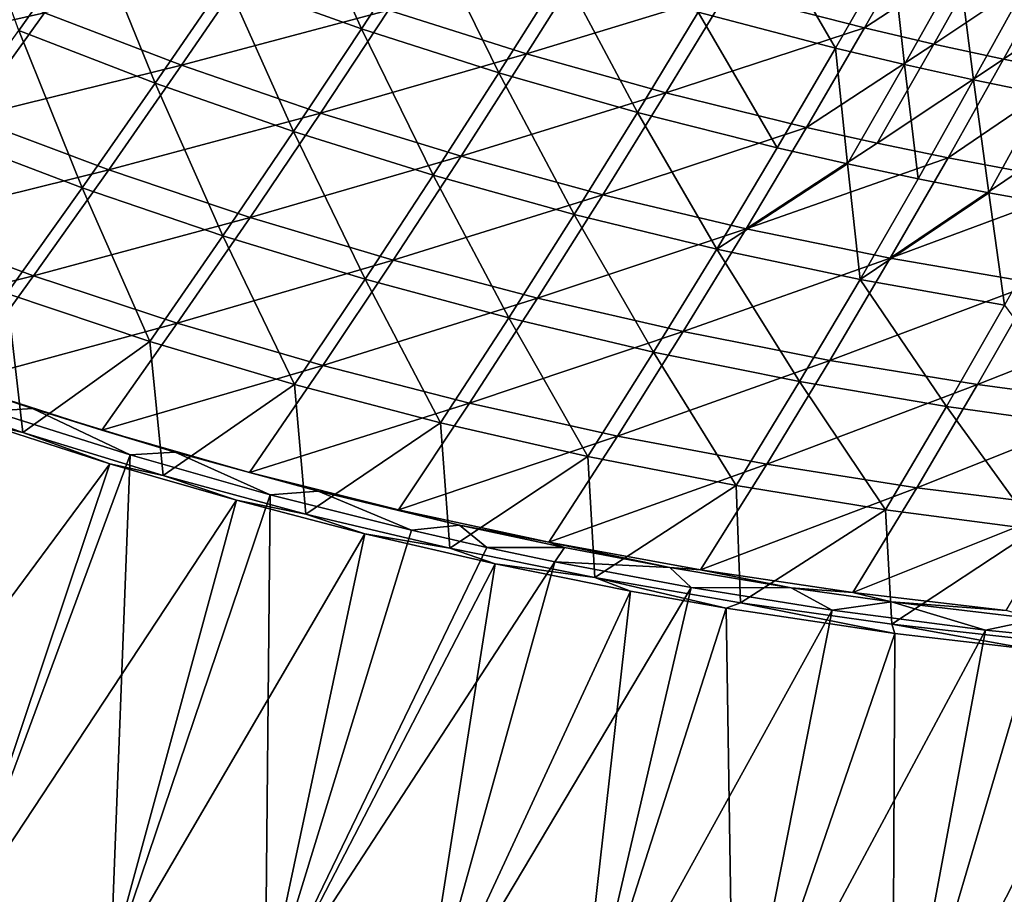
# Model space of a CAD drawing. Header units: metres. Extents: x 0 to 1400, y -1400 to 0.
# Tile 58 of 256: x 358 to 460, y -1349 to -1257. Entities that reach past the tile are written whole.
import ezdxf

# ---------------------------------------------------------------- set-up
doc = ezdxf.new("R2010")
doc.units = ezdxf.units.M

msp = doc.modelspace()

# ---------------------------------------------------------------- linework, layer by layer
at = {"layer": 'None'}
for points in [[(351.378754, -1241.732544, -142.079727), (365.160126, -1247.716064, -142.102371), (357.513916, -1258.484741, -114.610504)], [(393.307678, -1258.303711, -142.152969), (379.142792, -1253.239624, -142.126801), (386.319855, -1242.635254, -169.733261)], [(400.214386, -1247.728394, -169.763245), (393.307678, -1258.303711, -142.152969), (386.319855, -1242.635254, -169.733261)], [(428.465668, -1256.579102, -169.828903), (434.615448, -1246.261597, -197.550522), (442.786255, -1260.336914, -169.864456)], [(434.615448, -1246.261597, -197.550522), (448.655212, -1250.091431, -197.589539), (442.786255, -1260.336914, -169.864456)], [(357.513916, -1258.484741, -114.610504), (365.160126, -1247.716064, -142.102371), (371.75528, -1263.995361, -114.630585)], [(365.160126, -1247.716064, -142.102371), (379.142792, -1253.239624, -142.126801), (371.75528, -1263.995361, -114.630585)], [(407.635742, -1262.908813, -142.180801), (393.307678, -1258.303711, -142.152969), (400.214386, -1247.728394, -169.763245)], [(414.269012, -1252.376343, -169.795151), (407.635742, -1262.908813, -142.180801), (400.214386, -1247.728394, -169.763245)], [(445.819489, -1258.226929, -168.710831), (451.670471, -1247.994629, -196.452499), (431.426971, -1254.539063, -168.653915)], [(458.766693, -1249.713867, -196.483536), (451.670471, -1247.994629, -196.452499), (445.819489, -1258.226929, -168.710831)], [(453.057678, -1259.903931, -168.740189), (458.766693, -1249.713867, -196.483536), (445.819489, -1258.226929, -168.710831)], [(465.888336, -1251.325928, -196.515198), (458.766693, -1249.713867, -196.483536), (453.057678, -1259.903931, -168.740189)], [(346.070007, -1250.710327, -113.286552), (337.970306, -1261.627441, -85.895508), (360.190002, -1256.662842, -113.322037)], [(396.134918, -1256.386108, -140.920059), (410.539246, -1260.928955, -140.967865), (417.1586, -1250.403076, -168.599564)], [(417.1586, -1250.403076, -168.599564), (410.539246, -1260.928955, -140.967865), (431.426971, -1254.539063, -168.653915)], [(442.786255, -1260.336914, -169.864456), (448.655212, -1250.091431, -197.589539), (449.987457, -1262.04895, -169.882874)], [(448.655212, -1250.091431, -197.589539), (455.716034, -1251.84436, -197.609741), (449.987457, -1262.04895, -169.882874)], [(360.190002, -1256.662842, -113.322037), (374.514404, -1262.129883, -113.360161), (381.891235, -1251.374878, -140.874893)], [(381.891235, -1251.374878, -140.874893), (374.514404, -1262.129883, -113.360161), (396.134918, -1256.386108, -140.920059)], [(449.987457, -1262.04895, -169.882874), (455.716034, -1251.84436, -197.609741), (457.213379, -1263.650513, -169.901703)], [(460.321259, -1261.470703, -168.770142), (465.888336, -1251.325928, -196.515198), (453.057678, -1259.903931, -168.740189)], [(455.716034, -1251.84436, -197.609741), (462.801758, -1253.48999, -197.630417), (457.213379, -1263.650513, -169.901703)], [(473.033478, -1252.831299, -196.547455), (465.888336, -1251.325928, -196.515198), (460.321259, -1261.470703, -168.770142)], [(422.107971, -1267.055542, -142.210236), (407.635742, -1262.908813, -142.180801), (414.269012, -1252.376343, -169.795151)], [(428.465668, -1256.579102, -169.828903), (422.107971, -1267.055542, -142.210236), (414.269012, -1252.376343, -169.795151)], [(467.608246, -1262.927612, -168.800644), (473.033478, -1252.831299, -196.547455), (460.321259, -1261.470703, -168.770142)], [(371.75528, -1263.995361, -114.630585), (379.142792, -1253.239624, -142.126801), (386.183075, -1269.033081, -114.652061)], [(379.142792, -1253.239624, -142.126801), (393.307678, -1258.303711, -142.152969), (386.183075, -1269.033081, -114.652061)], [(457.213379, -1263.650513, -169.901703), (462.801758, -1253.48999, -197.630417), (464.462616, -1265.142212, -169.920959)], [(410.539246, -1260.928955, -140.967865), (425.08548, -1265.006348, -141.018158), (431.426971, -1254.539063, -168.653915)], [(431.426971, -1254.539063, -168.653915), (425.08548, -1265.006348, -141.018158), (445.819489, -1258.226929, -168.710831)], [(337.970306, -1261.627441, -85.895508), (352.335693, -1267.582153, -85.925232), (360.190002, -1256.662842, -113.322037)], [(360.190002, -1256.662842, -113.322037), (352.335693, -1267.582153, -85.925232), (374.514404, -1262.129883, -113.360161)], [(374.514404, -1262.129883, -113.360161), (389.022949, -1267.112549, -113.40078), (396.134918, -1256.386108, -140.920059)], [(396.134918, -1256.386108, -140.920059), (389.022949, -1267.112549, -113.40078), (410.539246, -1260.928955, -140.967865)], [(436.705322, -1270.744263, -142.241226), (422.107971, -1267.055542, -142.210236), (428.465668, -1256.579102, -169.828903)], [(442.786255, -1260.336914, -169.864456), (436.705322, -1270.744263, -142.241226), (428.465668, -1256.579102, -169.828903)], [(386.183075, -1269.033081, -114.652061), (393.307678, -1258.303711, -142.152969), (400.777405, -1273.598511, -114.674896)], [(393.307678, -1258.303711, -142.152969), (407.635742, -1262.908813, -142.180801), (400.777405, -1273.598511, -114.674896)], [(425.08548, -1265.006348, -141.018158), (439.757385, -1268.622314, -141.070786), (445.819489, -1258.226929, -168.710831)], [(445.819489, -1258.226929, -168.710831), (439.757385, -1268.622314, -141.070786), (453.057678, -1259.903931, -168.740189)], [(349.650146, -1269.401611, -87.233047), (357.513916, -1258.484741, -114.610504), (364.139984, -1274.902466, -87.247101)], [(357.513916, -1258.484741, -114.610504), (371.75528, -1263.995361, -114.630585), (364.139984, -1274.902466, -87.247101)], [(444.044983, -1272.416992, -142.257278), (436.705322, -1270.744263, -142.241226), (442.786255, -1260.336914, -169.864456)], [(439.757385, -1268.622314, -141.070786), (447.13562, -1270.258789, -141.097931), (453.057678, -1259.903931, -168.740189)], [(449.987457, -1262.04895, -169.882874), (444.044983, -1272.416992, -142.257278), (442.786255, -1260.336914, -169.864456)], [(453.057678, -1259.903931, -168.740189), (447.13562, -1270.258789, -141.097931), (460.321259, -1261.470703, -168.770142)], [(389.022949, -1267.112549, -113.40078), (403.695587, -1271.613403, -113.443741), (410.539246, -1260.928955, -140.967865)], [(410.539246, -1260.928955, -140.967865), (403.695587, -1271.613403, -113.443741), (425.08548, -1265.006348, -141.018158)], [(352.335693, -1267.582153, -85.925232), (366.910522, -1273.03772, -85.957176), (374.514404, -1262.129883, -113.360161)], [(374.514404, -1262.129883, -113.360161), (366.910522, -1273.03772, -85.957176), (389.022949, -1267.112549, -113.40078)], [(451.409363, -1273.976074, -142.273712), (444.044983, -1272.416992, -142.257278), (449.987457, -1262.04895, -169.882874)], [(447.13562, -1270.258789, -141.097931), (454.539337, -1271.78186, -141.125595), (460.321259, -1261.470703, -168.770142)], [(457.213379, -1263.650513, -169.901703), (451.409363, -1273.976074, -142.273712), (449.987457, -1262.04895, -169.882874)], [(460.321259, -1261.470703, -168.770142), (454.539337, -1271.78186, -141.125595), (467.608246, -1262.927612, -168.800644)], [(400.777405, -1273.598511, -114.674896), (407.635742, -1262.908813, -142.180801), (415.518341, -1277.692505, -114.699028)], [(407.635742, -1262.908813, -142.180801), (422.107971, -1267.055542, -142.210236), (415.518341, -1277.692505, -114.699028)], [(454.539337, -1271.78186, -141.125595), (461.966461, -1273.192139, -141.153763), (467.608246, -1262.927612, -168.800644)], [(364.139984, -1274.902466, -87.247101), (371.75528, -1263.995361, -114.630585), (378.820526, -1279.917114, -87.262161)], [(371.75528, -1263.995361, -114.630585), (386.183075, -1269.033081, -114.652061), (378.820526, -1279.917114, -87.262161)], [(458.796967, -1275.422241, -142.290482), (451.409363, -1273.976074, -142.273712), (457.213379, -1263.650513, -169.901703)], [(464.462616, -1265.142212, -169.920959), (458.796967, -1275.422241, -142.290482), (457.213379, -1263.650513, -169.901703)], [(403.695587, -1271.613403, -113.443741), (418.512787, -1275.635498, -113.488884), (425.08548, -1265.006348, -141.018158)], [(425.08548, -1265.006348, -141.018158), (418.512787, -1275.635498, -113.488884), (439.757385, -1268.622314, -141.070786)], [(466.206238, -1276.756714, -142.307617), (458.796967, -1275.422241, -142.290482), (464.462616, -1265.142212, -169.920959)], [(366.910522, -1273.03772, -85.957176), (381.673828, -1277.995605, -85.991211), (389.022949, -1267.112549, -113.40078)], [(389.022949, -1267.112549, -113.40078), (381.673828, -1277.995605, -85.991211), (403.695587, -1271.613403, -113.443741)], [(415.518341, -1277.692505, -114.699028), (422.107971, -1267.055542, -142.210236), (430.385956, -1281.315918, -114.724411)], [(422.107971, -1267.055542, -142.210236), (436.705322, -1270.744263, -142.241226), (430.385956, -1281.315918, -114.724411)], [(352.335693, -1267.582153, -85.925232), (344.250519, -1278.649292, -58.647259), (366.910522, -1273.03772, -85.957176)], [(349.650146, -1269.401611, -87.233047), (364.139984, -1274.902466, -87.247101), (356.280396, -1285.959473, -59.980827)], [(378.820526, -1279.917114, -87.262161), (386.183075, -1269.033081, -114.652061), (393.671204, -1284.446899, -87.278183)], [(386.183075, -1269.033081, -114.652061), (400.777405, -1273.598511, -114.674896), (393.671204, -1284.446899, -87.278183)], [(418.512787, -1275.635498, -113.488884), (433.457581, -1279.183716, -113.536057), (439.757385, -1268.622314, -141.070786)], [(439.757385, -1268.622314, -141.070786), (433.457581, -1279.183716, -113.536057), (447.13562, -1270.258789, -141.097931)], [(433.457581, -1279.183716, -113.536057), (454.539337, -1271.78186, -141.125595), (447.13562, -1270.258789, -141.097931)], [(381.673828, -1277.995605, -85.991211), (396.604889, -1282.458618, -86.027206), (403.695587, -1271.613403, -113.443741)], [(403.695587, -1271.613403, -113.443741), (396.604889, -1282.458618, -86.027206), (418.512787, -1275.635498, -113.488884)], [(430.385956, -1281.315918, -114.724411), (436.705322, -1270.744263, -142.241226), (444.044983, -1272.416992, -142.257278)], [(445.361115, -1284.470093, -114.750984), (430.385956, -1281.315918, -114.724411), (444.044983, -1272.416992, -142.257278)], [(454.539337, -1271.78186, -141.125595), (433.457581, -1279.183716, -113.536057), (448.513641, -1282.263184, -113.585121)], [(451.409363, -1273.976074, -142.273712), (445.361115, -1284.470093, -114.750984), (444.044983, -1272.416992, -142.257278)], [(461.966461, -1273.192139, -141.153763), (454.539337, -1271.78186, -141.125595), (448.513641, -1282.263184, -113.585121)], [(344.250519, -1278.649292, -58.647259), (359.063202, -1284.097168, -58.671089), (366.910522, -1273.03772, -85.957176)], [(366.910522, -1273.03772, -85.957176), (359.063202, -1284.097168, -58.671089), (381.673828, -1277.995605, -85.991211)], [(393.671204, -1284.446899, -87.278183), (400.777405, -1273.598511, -114.674896), (408.671326, -1288.492798, -87.295151)], [(400.777405, -1273.598511, -114.674896), (415.518341, -1277.692505, -114.699028), (408.671326, -1288.492798, -87.295151)], [(469.414886, -1274.490356, -141.182419), (461.966461, -1273.192139, -141.153763), (448.513641, -1282.263184, -113.585121)], [(451.409363, -1273.976074, -142.273712), (458.796967, -1275.422241, -142.290482), (445.361115, -1284.470093, -114.750984)], [(463.66394, -1284.880127, -113.635918), (469.414886, -1274.490356, -141.182419), (448.513641, -1282.263184, -113.585121)], [(356.280396, -1285.959473, -59.980827), (364.139984, -1274.902466, -87.247101), (371.201111, -1290.955566, -59.987514)], [(364.139984, -1274.902466, -87.247101), (378.820526, -1279.917114, -87.262161), (371.201111, -1290.955566, -59.987514)], [(396.604889, -1282.458618, -86.027206), (411.683472, -1286.43042, -86.065025), (418.512787, -1275.635498, -113.488884)], [(418.512787, -1275.635498, -113.488884), (411.683472, -1286.43042, -86.065025), (433.457581, -1279.183716, -113.536057)], [(458.796967, -1275.422241, -142.290482), (460.429352, -1287.161377, -114.778702), (445.361115, -1284.470093, -114.750984)], [(466.206238, -1276.756714, -142.307617), (460.429352, -1287.161377, -114.778702), (458.796967, -1275.422241, -142.290482)], [(408.671326, -1288.492798, -87.295151), (415.518341, -1277.692505, -114.699028), (423.800323, -1292.05603, -87.313026)], [(415.518341, -1277.692505, -114.699028), (430.385956, -1281.315918, -114.724411), (423.800323, -1292.05603, -87.313026)], [(344.250519, -1278.649292, -58.647259), (335.922668, -1289.859863, -31.499493), (359.063202, -1284.097168, -58.671089)], [(359.063202, -1284.097168, -58.671089), (374.068756, -1289.034546, -58.696522), (381.673828, -1277.995605, -85.991211)], [(381.673828, -1277.995605, -85.991211), (374.068756, -1289.034546, -58.696522), (396.604889, -1282.458618, -86.027206)], [(411.683472, -1286.43042, -86.065025), (426.892059, -1289.916016, -86.104546), (433.457581, -1279.183716, -113.536057)], [(433.457581, -1279.183716, -113.536057), (426.892059, -1289.916016, -86.104546), (448.513641, -1282.263184, -113.585121)], [(371.201111, -1290.955566, -59.987514), (378.820526, -1279.917114, -87.262161), (386.295776, -1295.45459, -59.994728)], [(378.820526, -1279.917114, -87.262161), (393.671204, -1284.446899, -87.278183), (386.295776, -1295.45459, -59.994728)], [(423.800323, -1292.05603, -87.313026), (430.385956, -1281.315918, -114.724411), (439.038269, -1295.138184, -87.331779)], [(430.385956, -1281.315918, -114.724411), (445.361115, -1284.470093, -114.750984), (439.038269, -1295.138184, -87.331779)], [(374.068756, -1289.034546, -58.696522), (389.24588, -1293.464844, -58.723469), (396.604889, -1282.458618, -86.027206)], [(396.604889, -1282.458618, -86.027206), (389.24588, -1293.464844, -58.723469), (411.683472, -1286.43042, -86.065025)], [(426.892059, -1289.916016, -86.104546), (442.213715, -1292.921265, -86.145638), (448.513641, -1282.263184, -113.585121)], [(448.513641, -1282.263184, -113.585121), (442.213715, -1292.921265, -86.145638), (463.66394, -1284.880127, -113.635918)], [(335.922668, -1289.859863, -31.499493), (350.95932, -1295.30249, -31.516962), (359.063202, -1284.097168, -58.671089)], [(359.063202, -1284.097168, -58.671089), (350.95932, -1295.30249, -31.516962), (374.068756, -1289.034546, -58.696522)], [(386.295776, -1295.45459, -59.994728), (393.671204, -1284.446899, -87.278183), (401.543213, -1299.457886, -60.002472)], [(393.671204, -1284.446899, -87.278183), (408.671326, -1288.492798, -87.295151), (401.543213, -1299.457886, -60.002472)], [(439.038269, -1295.138184, -87.331779), (445.361115, -1284.470093, -114.750984), (454.370331, -1297.746094, -87.351364)], [(442.213715, -1292.921265, -86.145638), (457.63092, -1295.452759, -86.188164), (463.66394, -1284.880127, -113.635918)], [(445.361115, -1284.470093, -114.750984), (460.429352, -1287.161377, -114.778702), (454.370331, -1297.746094, -87.351364)], [(463.66394, -1284.880127, -113.635918), (457.63092, -1295.452759, -86.188164), (478.891174, -1287.041016, -113.688301)], [(357.938171, -1300.460083, -32.846481), (343.464905, -1295.519409, -32.84647), (356.280396, -1285.959473, -59.980827)], [(371.201111, -1290.955566, -59.987514), (357.938171, -1300.460083, -32.846481), (356.280396, -1285.959473, -59.980827)], [(389.24588, -1293.464844, -58.723469), (404.573944, -1297.391968, -58.751831), (411.683472, -1286.43042, -86.065025)], [(411.683472, -1286.43042, -86.065025), (404.573944, -1297.391968, -58.751831), (426.892059, -1289.916016, -86.104546)], [(457.63092, -1295.452759, -86.188164), (473.125793, -1297.517334, -86.23201), (478.891174, -1287.041016, -113.688301)], [(454.370331, -1297.746094, -87.351364), (460.429352, -1287.161377, -114.778702), (469.783752, -1299.888306, -87.37175)], [(350.95932, -1295.30249, -31.516962), (366.193207, -1300.2229, -31.535532), (374.068756, -1289.034546, -58.696522)], [(374.068756, -1289.034546, -58.696522), (366.193207, -1300.2229, -31.535532), (389.24588, -1293.464844, -58.723469)], [(401.543213, -1299.457886, -60.002472), (408.671326, -1288.492798, -87.295151), (416.922241, -1302.966919, -60.010754)], [(408.671326, -1288.492798, -87.295151), (423.800323, -1292.05603, -87.313026), (416.922241, -1302.966919, -60.010754)], [(404.573944, -1297.391968, -58.751831), (420.034912, -1300.821289, -58.781513), (426.892059, -1289.916016, -86.104546)], [(426.892059, -1289.916016, -86.104546), (420.034912, -1300.821289, -58.781513), (442.213715, -1292.921265, -86.145638)], [(372.591492, -1304.931641, -32.84647), (357.938171, -1300.460083, -32.846481), (371.201111, -1290.955566, -59.987514)], [(386.295776, -1295.45459, -59.994728), (372.591492, -1304.931641, -32.84647), (371.201111, -1290.955566, -59.987514)], [(416.922241, -1302.966919, -60.010754), (423.800323, -1292.05603, -87.313026), (432.412476, -1305.983765, -60.019577)], [(423.800323, -1292.05603, -87.313026), (439.038269, -1295.138184, -87.331779), (432.412476, -1305.983765, -60.019577)], [(344.425201, -1292.998291, -30.695997), (358.94873, -1297.952026, -30.702126), (350.95932, -1295.30249, -31.516962)], [(344.425201, -1292.998291, -30.695997), (354.681274, -1298.208374, -29.79483), (358.94873, -1297.952026, -30.702126)], [(420.034912, -1300.821289, -58.781513), (435.61142, -1303.759033, -58.812424), (442.213715, -1292.921265, -86.145638)], [(442.213715, -1292.921265, -86.145638), (435.61142, -1303.759033, -58.812424), (457.63092, -1295.452759, -86.188164)], [(366.193207, -1300.2229, -31.535532), (381.602692, -1304.624634, -31.555109), (389.24588, -1293.464844, -58.723469)], [(389.24588, -1293.464844, -58.723469), (381.602692, -1304.624634, -31.555109), (404.573944, -1297.391968, -58.751831)], [(350.95932, -1295.30249, -31.516962), (358.94873, -1297.952026, -30.702126), (366.193207, -1300.2229, -31.535532)], [(432.412476, -1305.983765, -60.019577), (439.038269, -1295.138184, -87.331779), (447.998718, -1308.515381, -60.028931)], [(439.038269, -1295.138184, -87.331779), (454.370331, -1297.746094, -87.351364), (447.998718, -1308.515381, -60.028931)], [(357.938171, -1300.460083, -32.846481), (354.025055, -1299.561279, -32.380047), (343.464905, -1295.519409, -32.84647)], [(387.497406, -1308.959106, -32.84639), (372.591492, -1304.931641, -32.84647), (386.295776, -1295.45459, -59.994728)], [(401.543213, -1299.457886, -60.002472), (387.497406, -1308.959106, -32.84639), (386.295776, -1295.45459, -59.994728)], [(435.61142, -1303.759033, -58.812424), (451.285492, -1306.212158, -58.844471), (457.63092, -1295.452759, -86.188164)], [(457.63092, -1295.452759, -86.188164), (451.285492, -1306.212158, -58.844471), (473.125793, -1297.517334, -86.23201)], [(369.142578, -1302.792603, -29.789406), (354.681274, -1298.208374, -29.79483), (351.039581, -1351.628052)], [(354.681274, -1298.208374, -29.79483), (369.142578, -1302.792603, -29.789406), (358.94873, -1297.952026, -30.702126)], [(358.94873, -1297.952026, -30.702126), (373.860748, -1302.516846, -30.708727), (366.193207, -1300.2229, -31.535532)], [(358.94873, -1297.952026, -30.702126), (369.142578, -1302.792603, -29.789406), (373.860748, -1302.516846, -30.708727)], [(381.602692, -1304.624634, -31.555109), (397.166809, -1308.512085, -31.575596), (404.573944, -1297.391968, -58.751831)], [(404.573944, -1297.391968, -58.751831), (397.166809, -1308.512085, -31.575596), (420.034912, -1300.821289, -58.781513)], [(447.998718, -1308.515381, -60.028931), (454.370331, -1297.746094, -87.351364), (463.667908, -1310.570923, -60.038795)], [(451.285492, -1306.212158, -58.844471), (467.038879, -1308.188232, -58.877548), (473.125793, -1297.517334, -86.23201)], [(454.370331, -1297.746094, -87.351364), (469.783752, -1299.888306, -87.37175), (463.667908, -1310.570923, -60.038795)], [(334.803131, -1347.221802, -3), (354.025055, -1299.561279, -32.380047), (367.023651, -1303.710327, -32.375198)], [(367.023651, -1303.710327, -32.375198), (354.025055, -1299.561279, -32.380047), (357.938171, -1300.460083, -32.846481)], [(372.591492, -1304.931641, -32.84647), (367.023651, -1303.710327, -32.375198), (357.938171, -1300.460083, -32.846481)], [(366.193207, -1300.2229, -31.535532), (373.860748, -1302.516846, -30.708727), (381.602692, -1304.624634, -31.555109)], [(402.524048, -1312.511353, -32.846317), (387.497406, -1308.959106, -32.84639), (401.543213, -1299.457886, -60.002472)], [(416.922241, -1302.966919, -60.010754), (402.524048, -1312.511353, -32.846317), (401.543213, -1299.457886, -60.002472)], [(397.166809, -1308.512085, -31.575596), (412.867157, -1311.890869, -31.596901), (420.034912, -1300.821289, -58.781513)], [(420.034912, -1300.821289, -58.781513), (412.867157, -1311.890869, -31.596901), (435.61142, -1303.759033, -58.812424)], [(369.142578, -1302.792603, -29.789406), (383.759338, -1306.939819, -29.783747), (373.860748, -1302.516846, -30.708727)], [(373.860748, -1302.516846, -30.708727), (388.770477, -1306.576904, -30.715569), (381.602692, -1304.624634, -31.555109)], [(373.860748, -1302.516846, -30.708727), (383.759338, -1306.939819, -29.783747), (388.770477, -1306.576904, -30.715569)], [(367.08017, -1356.223145), (369.142578, -1302.792603, -29.789406), (351.039581, -1351.628052)], [(383.759338, -1306.939819, -29.783747), (369.142578, -1302.792603, -29.789406), (367.08017, -1356.223145)], [(417.674072, -1315.598511, -32.846386), (402.524048, -1312.511353, -32.846317), (416.922241, -1302.966919, -60.010754)], [(432.412476, -1305.983765, -60.019577), (417.674072, -1315.598511, -32.846386), (416.922241, -1302.966919, -60.010754)], [(350.705841, -1352.335571, -3), (334.803131, -1347.221802, -3), (367.023651, -1303.710327, -32.375198)], [(350.705841, -1352.335571, -3), (367.023651, -1303.710327, -32.375198), (380.231079, -1307.529175, -32.370125)], [(380.231079, -1307.529175, -32.370125), (367.023651, -1303.710327, -32.375198), (372.591492, -1304.931641, -32.84647)], [(412.867157, -1311.890869, -31.596901), (428.686218, -1314.767578, -31.618927), (435.61142, -1303.759033, -58.812424)], [(435.61142, -1303.759033, -58.812424), (428.686218, -1314.767578, -31.618927), (451.285492, -1306.212158, -58.844471)], [(387.497406, -1308.959106, -32.84639), (380.231079, -1307.529175, -32.370125), (372.591492, -1304.931641, -32.84647)], [(381.602692, -1304.624634, -31.555109), (388.770477, -1306.576904, -30.715569), (397.166809, -1308.512085, -31.575596)], [(383.759338, -1306.939819, -29.783747), (398.51947, -1310.651245, -29.777874), (388.770477, -1306.576904, -30.715569)], [(388.770477, -1306.576904, -30.715569), (403.515503, -1310.115479, -30.722502), (397.166809, -1308.512085, -31.575596)], [(388.770477, -1306.576904, -30.715569), (398.51947, -1310.651245, -29.777874), (403.515503, -1310.115479, -30.722502)], [(432.885162, -1318.21875, -32.846481), (417.674072, -1315.598511, -32.846386), (432.412476, -1305.983765, -60.019577)], [(428.686218, -1314.767578, -31.618927), (444.605591, -1317.149536, -31.641582), (451.285492, -1306.212158, -58.844471)], [(447.998718, -1308.515381, -60.028931), (432.885162, -1318.21875, -32.846481), (432.412476, -1305.983765, -60.019577)], [(451.285492, -1306.212158, -58.844471), (444.605591, -1317.149536, -31.641582), (467.038879, -1308.188232, -58.877548)], [(366.763672, -1356.939453, -3), (350.705841, -1352.335571, -3), (380.231079, -1307.529175, -32.370125)], [(366.763672, -1356.939453, -3), (380.231079, -1307.529175, -32.370125), (393.639313, -1311.012207, -32.364841)], [(383.256927, -1360.313232), (383.759338, -1306.939819, -29.783747), (367.08017, -1356.223145)], [(393.639313, -1311.012207, -32.364841), (380.231079, -1307.529175, -32.370125), (387.497406, -1308.959106, -32.84639)], [(383.256927, -1360.313232), (398.51947, -1310.651245, -29.777874), (383.759338, -1306.939819, -29.783747)], [(397.166809, -1308.512085, -31.575596), (403.515503, -1310.115479, -30.722502), (412.867157, -1311.890869, -31.596901)], [(448.6875, -1320.45166, -32.846249), (432.885162, -1318.21875, -32.846481), (447.998718, -1308.515381, -60.028931)], [(444.605591, -1317.149536, -31.641582), (460.606781, -1319.044556, -31.664776), (467.038879, -1308.188232, -58.877548)], [(463.667908, -1310.570923, -60.038795), (448.6875, -1320.45166, -32.846249), (447.998718, -1308.515381, -60.028931)], [(402.524048, -1312.511353, -32.846317), (393.639313, -1311.012207, -32.364841), (387.497406, -1308.959106, -32.84639)], [(406.39563, -1312.441406, -29.774683), (398.51947, -1310.651245, -29.777874), (383.256927, -1360.313232)], [(398.51947, -1310.651245, -29.777874), (406.39563, -1312.441406, -29.774683), (403.515503, -1310.115479, -30.722502)], [(403.515503, -1310.115479, -30.722502), (414.493103, -1312.451172, -30.727734), (412.867157, -1311.890869, -31.596901)], [(403.515503, -1310.115479, -30.722502), (406.39563, -1312.441406, -29.774683), (414.493103, -1312.451172, -30.727734)], [(463.556244, -1322.113525, -32.845612), (448.6875, -1320.45166, -32.846249), (463.667908, -1310.570923, -60.038795)], [(382.957916, -1361.037842, -3), (366.763672, -1356.939453, -3), (393.639313, -1311.012207, -32.364841)], [(382.957916, -1361.037842, -3), (393.639313, -1311.012207, -32.364841), (407.246643, -1314.153687, -32.35936)], [(407.246643, -1314.153687, -32.35936), (393.639313, -1311.012207, -32.364841), (402.524048, -1312.511353, -32.846317)], [(413.478149, -1313.940308, -29.771782), (406.39563, -1312.441406, -29.774683), (383.256927, -1360.313232)], [(417.674072, -1315.598511, -32.846386), (407.246643, -1314.153687, -32.35936), (402.524048, -1312.511353, -32.846317)], [(406.39563, -1312.441406, -29.774683), (413.478149, -1313.940308, -29.771782), (414.493103, -1312.451172, -30.727734)], [(412.867157, -1311.890869, -31.596901), (414.493103, -1312.451172, -30.727734), (425.50119, -1314.542847, -30.733009)], [(412.867157, -1311.890869, -31.596901), (425.50119, -1314.542847, -30.733009), (428.686218, -1314.767578, -31.618927)], [(414.493103, -1312.451172, -30.727734), (413.478149, -1313.940308, -29.771782), (425.50119, -1314.542847, -30.733009)], [(399.270569, -1364.636108, -3), (382.957916, -1361.037842, -3), (407.246643, -1314.153687, -32.35936)], [(413.478149, -1313.940308, -29.771782), (383.256927, -1360.313232), (399.551849, -1363.903687)], [(399.270569, -1364.636108, -3), (407.246643, -1314.153687, -32.35936), (421.397583, -1317.011841, -32.35355)], [(427.733612, -1316.643921, -29.765865), (413.478149, -1313.940308, -29.771782), (399.551849, -1363.903687)], [(421.397583, -1317.011841, -32.35355), (407.246643, -1314.153687, -32.35936), (417.674072, -1315.598511, -32.846386)], [(413.478149, -1313.940308, -29.771782), (427.733612, -1316.643921, -29.765865), (425.50119, -1314.542847, -30.733009)], [(425.50119, -1314.542847, -30.733009), (438.173889, -1316.644897, -30.739088), (428.686218, -1314.767578, -31.618927)], [(425.50119, -1314.542847, -30.733009), (427.733612, -1316.643921, -29.765865), (438.173889, -1316.644897, -30.739088)], [(428.686218, -1314.767578, -31.618927), (438.173889, -1316.644897, -30.739088), (444.605591, -1317.149536, -31.641582)], [(431.363647, -1318.779419, -32.349392), (417.674072, -1315.598511, -32.846386), (432.885162, -1318.21875, -32.846481)], [(431.363647, -1318.779419, -32.349392), (421.397583, -1317.011841, -32.35355), (417.674072, -1315.598511, -32.846386)], [(427.733612, -1316.643921, -29.765865), (399.551849, -1363.903687), (415.947754, -1367.000732)], [(442.43811, -1319.00061, -29.759661), (427.733612, -1316.643921, -29.765865), (415.947754, -1367.000732)], [(427.733612, -1316.643921, -29.765865), (442.43811, -1319.00061, -29.759661), (438.173889, -1316.644897, -30.739088)], [(438.173889, -1316.644897, -30.739088), (448.652557, -1318.139038, -30.744099), (444.605591, -1317.149536, -31.641582)], [(438.173889, -1316.644897, -30.739088), (442.43811, -1319.00061, -29.759661), (448.652557, -1318.139038, -30.744099)], [(415.684387, -1367.740601, -3), (399.270569, -1364.636108, -3), (421.397583, -1317.011841, -32.35355)], [(415.684387, -1367.740601, -3), (421.397583, -1317.011841, -32.35355), (431.363647, -1318.779419, -32.349392)], [(444.605591, -1317.149536, -31.641582), (448.652557, -1318.139038, -30.744099), (460.606781, -1319.044556, -31.664776)], [(432.182953, -1370.358032, -3), (415.684387, -1367.740601, -3), (431.363647, -1318.779419, -32.349392)], [(448.966797, -1321.414063, -32.341949), (431.363647, -1318.779419, -32.349392), (432.885162, -1318.21875, -32.846481)], [(432.182953, -1370.358032, -3), (431.363647, -1318.779419, -32.349392), (448.966797, -1321.414063, -32.341949)], [(448.966797, -1321.414063, -32.341949), (432.885162, -1318.21875, -32.846481), (448.6875, -1320.45166, -32.846249)], [(442.43811, -1319.00061, -29.759661), (458.445618, -1321.077271, -29.75281), (448.652557, -1318.139038, -30.744099)], [(448.652557, -1318.139038, -30.744099), (463.872498, -1319.923706, -30.751335), (460.606781, -1319.044556, -31.664776)], [(448.652557, -1318.139038, -30.744099), (458.445618, -1321.077271, -29.75281), (463.872498, -1319.923706, -30.751335)], [(442.43811, -1319.00061, -29.759661), (415.947754, -1367.000732), (432.428131, -1369.611206)], [(458.445618, -1321.077271, -29.75281), (442.43811, -1319.00061, -29.759661), (432.428131, -1369.611206)], [(458.445618, -1321.077271, -29.75281), (474.042999, -1322.622559, -29.74605), (463.872498, -1319.923706, -30.751335)], [(463.318176, -1323.110962, -32.335793), (448.6875, -1320.45166, -32.846249), (463.556244, -1322.113525, -32.845612)], [(463.318176, -1323.110962, -32.335793), (448.966797, -1321.414063, -32.341949), (448.6875, -1320.45166, -32.846249)], [(448.750488, -1372.495605, -3), (432.182953, -1370.358032, -3), (448.966797, -1321.414063, -32.341949)], [(458.445618, -1321.077271, -29.75281), (432.428131, -1369.611206), (448.977356, -1371.742432)], [(448.750488, -1372.495605, -3), (448.966797, -1321.414063, -32.341949), (463.318176, -1323.110962, -32.335793)], [(474.042999, -1322.622559, -29.74605), (458.445618, -1321.077271, -29.75281), (448.977356, -1371.742432)], [(474.042999, -1322.622559, -29.74605), (448.977356, -1371.742432), (465.580536, -1373.4021)], [(465.372162, -1374.161011, -3), (448.750488, -1372.495605, -3), (463.318176, -1323.110962, -32.335793)]]:
    msp.add_3dface(points, dxfattribs=at)

doc.saveas('drawing.dxf')
